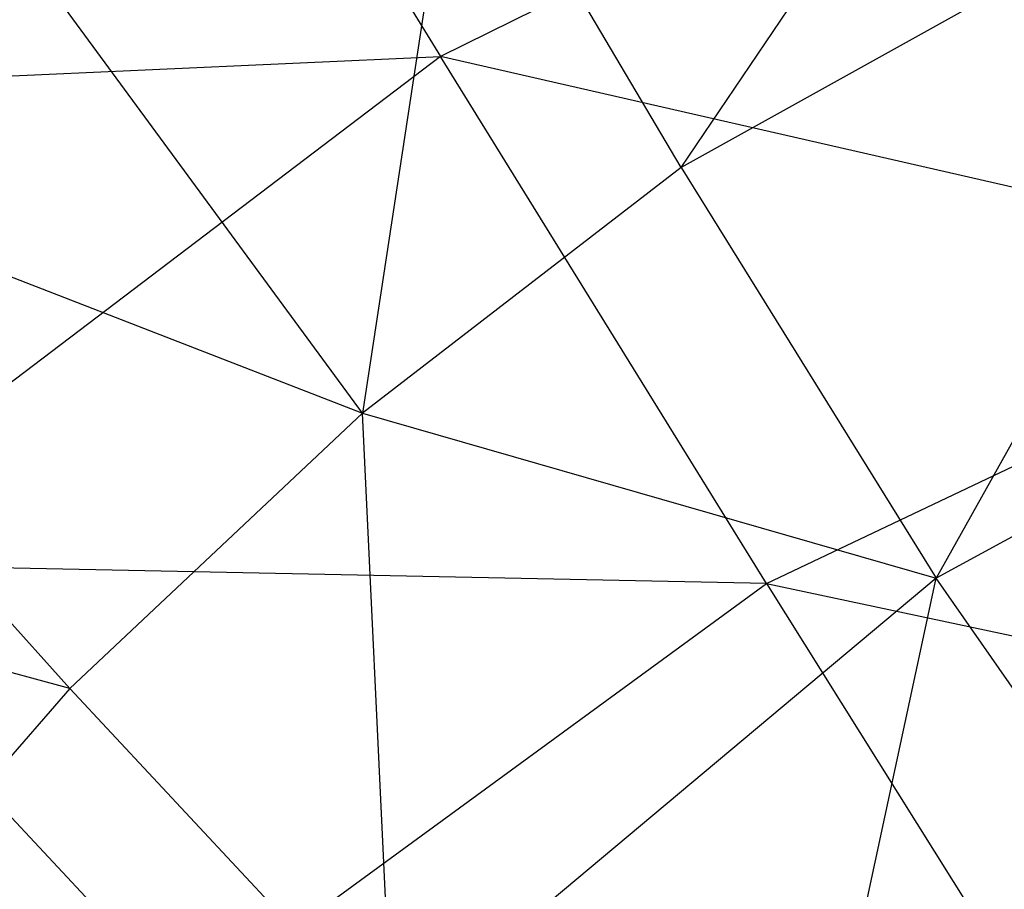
# Model space of a CAD drawing. Extents: x 1.6 to 24.9, y -15.7 to 0.
# Tile 58 of 246: x 4.611 to 4.895, y -11.088 to -10.836. Entities that reach past the tile are written whole.
import ezdxf

# ---------------------------------------------------------------- set-up
doc = ezdxf.new("R2010")
doc.units = 0
doc.header["$LTSCALE"] = 2.54
doc.layers.get('0').update_dxf_attribs({"color": 13, "linetype": 'CONTINUOUS'})

# ---------------------------------------------------------------- blocks, each defined once
blk = doc.blocks.new('ARES-203-D_STL')
at = {"color": 0}
for p, q in [((4.80193, -10.87879, 16.27832), (4.96103, -10.64318, 16.43453)), ((4.80193, -10.87879, 16.27832), (4.96103, -10.64318, 16.43453)), ((4.63437, -10.68713, 20.34167), (4.73231, -10.84674, 20.74983)), ((4.63437, -10.68713, 20.34167), (4.73231, -10.84674, 20.74983)), ((4.94819, -10.73986, 20.74919), (4.73231, -10.84674, 20.74983)), ((4.94819, -10.73986, 20.74919), (4.73231, -10.84674, 20.74983)), ((4.70979, -10.94985, 16.27964), (4.57097, -10.76066, 16.60349)), ((4.70979, -10.94985, 16.27964), (4.57097, -10.76066, 16.60349)), ((5.00518, -10.76573, 16.27547), (4.80193, -10.87879, 16.27832)), ((5.00518, -10.76573, 16.27547), (4.80193, -10.87879, 16.27832)), ((5.00518, -10.76573, 16.27547), (4.87561, -10.99761, 16.13322)), ((5.00518, -10.76573, 16.27547), (4.87561, -10.99761, 16.13322)), ((4.73725, -10.76947, 16.43606), (4.70979, -10.94985, 16.27964)), ((4.73725, -10.76947, 16.43606), (4.70979, -10.94985, 16.27964)), ((4.80193, -10.87879, 16.27832), (4.73725, -10.76947, 16.43606)), ((4.80193, -10.87879, 16.27832), (4.73725, -10.76947, 16.43606)), ((4.41638, -10.86106, 20.34228), (4.73231, -10.84674, 20.74983)), ((4.41638, -10.86106, 20.34228), (4.73231, -10.84674, 20.74983)), ((4.73231, -10.84674, 20.74983), (4.53941, -10.99329, 20.75041)), ((4.73231, -10.84674, 20.74983), (4.53941, -10.99329, 20.75041)), ((4.82658, -10.99917, 21.14197), (4.73231, -10.84674, 20.74983)), ((4.82658, -10.99917, 21.14197), (4.73231, -10.84674, 20.74983)), ((5.01238, -10.91081, 21.14168), (4.73231, -10.84674, 20.74983)), ((5.01238, -10.91081, 21.14168), (4.73231, -10.84674, 20.74983)), ((4.47081, -10.85727, 16.60346), (4.62517, -11.02957, 16.28088)), ((4.47081, -10.85727, 16.60346), (4.62517, -11.02957, 16.28088)), ((4.47081, -10.85727, 16.60346), (4.70979, -10.94985, 16.27964)), ((4.47081, -10.85727, 16.60346), (4.70979, -10.94985, 16.27964)), ((4.80193, -10.87879, 16.27832), (4.70979, -10.94985, 16.27964)), ((4.80193, -10.87879, 16.27832), (4.70979, -10.94985, 16.27964)), ((4.80193, -10.87879, 16.27832), (4.87561, -10.99761, 16.13322)), ((4.80193, -10.87879, 16.27832), (4.87561, -10.99761, 16.13322)), ((5.05587, -10.89915, 16.1306), (4.87561, -10.99761, 16.13322)), ((5.05587, -10.89915, 16.1306), (4.87561, -10.99761, 16.13322)), ((4.82658, -10.99917, 21.14197), (5.01238, -10.91081, 21.14168)), ((4.82658, -10.99917, 21.14197), (5.01238, -10.91081, 21.14168)), ((4.62517, -11.02957, 16.28088), (4.70979, -10.94985, 16.27964)), ((4.62517, -11.02957, 16.28088), (4.70979, -10.94985, 16.27964)), ((4.70979, -10.94985, 16.27964), (4.87561, -10.99761, 16.13322)), ((4.71832, -11.12939, 16.13558), (4.70979, -10.94985, 16.27964)), ((4.70979, -10.94985, 16.27964), (4.87561, -10.99761, 16.13322)), ((4.71832, -11.12939, 16.13558), (4.70979, -10.94985, 16.27964)), ((4.62517, -11.02957, 16.28088), (4.38069, -10.96325, 16.60344)), ((4.62517, -11.02957, 16.28088), (4.38069, -10.96325, 16.60344)), ((4.65932, -11.12137, 21.14223), (4.53941, -10.99329, 20.75041)), ((4.65932, -11.12137, 21.14223), (4.53941, -10.99329, 20.75041)), ((4.82658, -10.99917, 21.14197), (4.53941, -10.99329, 20.75041)), ((4.82658, -10.99917, 21.14197), (4.53941, -10.99329, 20.75041)), ((4.87561, -10.99761, 16.13322), (4.71832, -11.12939, 16.13558)), ((4.87561, -10.99761, 16.13322), (4.71832, -11.12939, 16.13558)), ((4.82495, -11.23312, 16.00245), (4.87561, -10.99761, 16.13322)), ((4.82495, -11.23312, 16.00245), (4.87561, -10.99761, 16.13322)), ((4.96159, -11.12119, 16.00245), (4.87561, -10.99761, 16.13322)), ((4.96159, -11.12119, 16.00245), (4.87561, -10.99761, 16.13322)), ((4.65932, -11.12137, 21.14223), (4.82658, -10.99917, 21.14197)), ((4.65932, -11.12137, 21.14223), (4.82658, -10.99917, 21.14197)), ((4.82658, -10.99917, 21.14197), (5.06516, -11.0499, 21.51536)), ((4.82658, -10.99917, 21.14197), (5.06516, -11.0499, 21.51536)), ((4.82658, -10.99917, 21.14197), (4.90599, -11.12598, 21.51521)), ((4.82658, -10.99917, 21.14197), (4.90599, -11.12598, 21.51521)), ((4.62517, -11.02957, 16.28088), (4.54891, -11.11716, 16.28201)), ((4.62517, -11.02957, 16.28088), (4.54891, -11.11716, 16.28201)), ((4.62517, -11.02957, 16.28088), (4.71832, -11.12939, 16.13558)), ((4.62517, -11.02957, 16.28088), (4.71832, -11.12939, 16.13558))]:
    blk.add_line(p, q, dxfattribs=at)

msp = doc.modelspace()

# ---------------------------------------------------------------- block references
at = {"color": 0}
msp.add_blockref('ARES-203-D_STL', (0, 0), dxfattribs=at)

doc.saveas('drawing.dxf')
